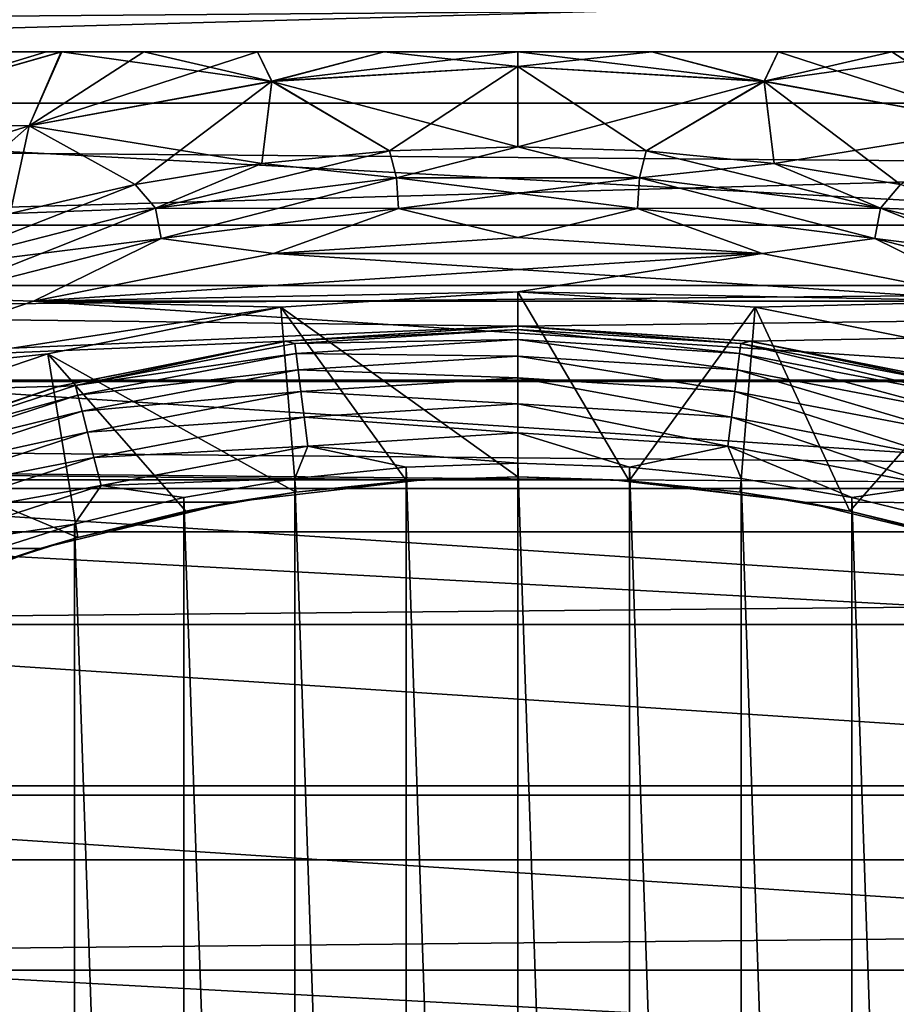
# Model space of a CAD drawing. Header units: millimetres. Extents: x -147 to 182, y -41 to 41.
# Tile 237 of 256: x 73 to 79, y 8 to 15. Entities that reach past the tile are written whole.
import ezdxf

# ---------------------------------------------------------------- set-up
doc = ezdxf.new("R2010")
doc.units = ezdxf.units.MM
doc.header["$LTSCALE"] = 51.403556
for name, color, linetype in [('145', 7, 'CONTINUOUS'), ('2', 7, 'CONTINUOUS'), ('3', 7, 'CONTINUOUS'), ('325', 7, 'CONTINUOUS'), ('326', 7, 'CONTINUOUS'), ('327', 7, 'CONTINUOUS'), ('328', 7, 'CONTINUOUS'), ('350', 7, 'CONTINUOUS'), ('355', 7, 'CONTINUOUS'), ('356', 7, 'CONTINUOUS'), ('52', 7, 'CONTINUOUS'), ('53', 7, 'CONTINUOUS'), ('59', 7, 'CONTINUOUS'), ('60', 7, 'CONTINUOUS'), ('61', 7, 'CONTINUOUS'), ('62', 7, 'CONTINUOUS'), ('65', 7, 'CONTINUOUS'), ('69', 7, 'CONTINUOUS'), ('71', 7, 'CONTINUOUS')]:
    doc.layers.add(name, color=color, linetype=linetype)

msp = doc.modelspace()

# ---------------------------------------------------------------- linework, layer by layer
at = {"layer": '145', "color": 7, "linetype": 'CONTINUOUS'}
for points in [[(74.4105, 11.7151, -19.7928), (75.8045, 11.8797, -19.6945), (74.8795, 11.7892, -26.5), (74.4105, 11.7151, -19.7928)], [(75.8045, 11.8797, -19.6945), (75.6879, 11.8723, -26.5), (74.8795, 11.7892, -26.5), (75.8045, 11.8797, -19.6945)], [(75.8045, 11.8797, -19.6945), (76.5, 11.9, -26.5), (75.6879, 11.8723, -26.5), (75.8045, 11.8797, -19.6945)], [(75.8045, 11.8797, -19.6945), (77.1955, 11.8797, -19.6945), (76.5, 11.9, -26.5), (75.8045, 11.8797, -19.6945)], [(77.1955, 11.8797, -19.6945), (77.3121, 11.8723, -26.5), (76.5, 11.9, -26.5), (77.1955, 11.8797, -19.6945)], [(77.1955, 11.8797, -19.6945), (78.5895, 11.7151, -19.7928), (77.3121, 11.8723, -26.5), (77.1955, 11.8797, -19.6945)], [(78.5895, 11.7151, -19.7928), (78.1205, 11.7892, -26.5), (77.3121, 11.8723, -26.5), (78.5895, 11.7151, -19.7928)], [(74.4105, 11.7151, -19.7928), (74.8795, 11.7892, -26.5), (74.0789, 11.6511, -26.5), (74.4105, 11.7151, -19.7928)], [(78.5895, 11.7151, -19.7928), (78.9211, 11.6511, -26.5), (78.1205, 11.7892, -26.5), (78.5895, 11.7151, -19.7928)], [(73.0149, 11.3782, -19.9884), (74.4105, 11.7151, -19.7928), (73.2894, 11.4587, -26.5), (73.0149, 11.3782, -19.9884)], [(74.4105, 11.7151, -19.7928), (74.0789, 11.6511, -26.5), (73.2894, 11.4587, -26.5), (74.4105, 11.7151, -19.7928)], [(78.5895, 11.7151, -19.7928), (79.9851, 11.3782, -19.9884), (78.9211, 11.6511, -26.5), (78.5895, 11.7151, -19.7928)], [(79.9851, 11.3782, -19.9884), (79.7106, 11.4587, -26.5), (78.9211, 11.6511, -26.5), (79.9851, 11.3782, -19.9884)], [(73.0149, 11.3782, -19.9884), (73.2894, 11.4587, -26.5), (72.515, 11.2129, -26.5), (73.0149, 11.3782, -19.9884)], [(71.6264, 10.8563, -20.2766), (73.0149, 11.3782, -19.9884), (71.759, 10.9148, -26.5), (71.6264, 10.8563, -20.2766)], [(73.0149, 11.3782, -19.9884), (72.515, 11.2129, -26.5), (71.759, 10.9148, -26.5), (73.0149, 11.3782, -19.9884)]]:
    msp.add_3dface(points, dxfattribs=at)
at = {"layer": '2', "color": 7, "linetype": 'CONTINUOUS'}
for points in [[(-112.7, 15.7836, 16.7296), (-112.7, 13.7346, 18.4488), (136.7, 15.7836, 16.7296), (-112.7, 15.7836, 16.7296)], [(136.7, 15.7836, 16.7296), (-112.7, 13.7346, 18.4488), (136.7, 13.7346, 18.4488), (136.7, 15.7836, 16.7296)], [(-112.7, 13.7346, 18.4488), (-112.7, 11.5, 19.9186), (136.7, 13.7346, 18.4488), (-112.7, 13.7346, 18.4488)], [(136.7, 13.7346, 18.4488), (-112.7, 11.5, 19.9186), (136.7, 11.5, 19.9186), (136.7, 13.7346, 18.4488)], [(-112.7, 11.5, 19.9186), (-112.7, 9.1098, 21.119), (136.7, 11.5, 19.9186), (-112.7, 11.5, 19.9186)], [(136.7, 11.5, 19.9186), (-112.7, 9.1098, 21.119), (136.7, 9.1098, 21.119), (136.7, 11.5, 19.9186)], [(-112.7, 9.1098, 21.119), (-112.7, 6.5965, 22.0338), (136.7, 9.1098, 21.119), (-112.7, 9.1098, 21.119)], [(136.7, 9.1098, 21.119), (-112.7, 6.5965, 22.0338), (136.7, 6.5965, 22.0338), (136.7, 9.1098, 21.119)]]:
    msp.add_3dface(points, dxfattribs=at)
at = {"layer": '3', "color": 7, "linetype": 'CONTINUOUS'}
for points in [[(-112.7, 13.7346, -18.4488), (-112.7, 15.7836, -16.7296), (136.7, 13.7346, -18.4488), (-112.7, 13.7346, -18.4488)], [(136.7, 13.7346, -18.4488), (-112.7, 15.7836, -16.7296), (136.7, 15.7836, -16.7296), (136.7, 13.7346, -18.4488)], [(136.7, 11.5, -19.9186), (-112.7, 13.7346, -18.4488), (136.7, 13.7346, -18.4488), (136.7, 11.5, -19.9186)], [(-112.7, 13.7346, -18.4488), (136.7, 11.5, -19.9186), (77.1955, 11.8797, -19.6945), (-112.7, 13.7346, -18.4488)], [(75.8045, 11.8797, -19.6945), (-112.7, 13.7346, -18.4488), (77.1955, 11.8797, -19.6945), (75.8045, 11.8797, -19.6945)], [(-112.7, 13.7346, -18.4488), (75.8045, 11.8797, -19.6945), (-75.8039, 11.8796, -19.6945), (-112.7, 13.7346, -18.4488)], [(75.8045, 11.8797, -19.6945), (74.4105, 11.7151, -19.7928), (-75.8039, 11.8796, -19.6945), (75.8045, 11.8797, -19.6945)], [(-75.8039, 11.8796, -19.6945), (74.4105, 11.7151, -19.7928), (-74.4097, 11.715, -19.7929), (-75.8039, 11.8796, -19.6945)], [(77.1955, 11.8797, -19.6945), (136.7, 11.5, -19.9186), (78.5895, 11.7151, -19.7928), (77.1955, 11.8797, -19.6945)], [(74.4105, 11.7151, -19.7928), (73.0149, 11.3782, -19.9884), (-74.4097, 11.715, -19.7929), (74.4105, 11.7151, -19.7928)], [(-74.4097, 11.715, -19.7929), (73.0149, 11.3782, -19.9884), (-73.0135, 11.3778, -19.9886), (-74.4097, 11.715, -19.7929)], [(78.5895, 11.7151, -19.7928), (136.7, 11.5, -19.9186), (79.9851, 11.3782, -19.9884), (78.5895, 11.7151, -19.7928)], [(73.0149, 11.3782, -19.9884), (71.6264, 10.8563, -20.2766), (-73.0135, 11.3778, -19.9886), (73.0149, 11.3782, -19.9884)]]:
    msp.add_3dface(points, dxfattribs=at)
at = {"layer": '325', "color": 7, "linetype": 'CONTINUOUS'}
for points in [[(76.5, -12, -51.1), (76.5, 12, -51.1), (75.6857, 11.9723, -51.1), (76.5, -12, -51.1)], [(77.3143, 11.9723, -51.1), (76.5, 12, -51.1), (77.3143, -11.9723, -51.1), (77.3143, 11.9723, -51.1)], [(77.3143, -11.9723, -51.1), (76.5, 12, -51.1), (76.5, -12, -51.1), (77.3143, -11.9723, -51.1)], [(74.8721, 11.8891, -51.1), (75.6857, -11.9723, -51.1), (75.6857, 11.9723, -51.1), (74.8721, 11.8891, -51.1)], [(75.6857, -11.9723, -51.1), (76.5, -12, -51.1), (75.6857, 11.9723, -51.1), (75.6857, -11.9723, -51.1)], [(78.1279, 11.8891, -51.1), (77.3143, 11.9723, -51.1), (78.1279, -11.8891, -51.1), (78.1279, 11.8891, -51.1)], [(78.1279, -11.8891, -51.1), (77.3143, 11.9723, -51.1), (77.3143, -11.9723, -51.1), (78.1279, -11.8891, -51.1)], [(74.0643, 11.7502, -51.1), (74.8721, -11.8891, -51.1), (74.8721, 11.8891, -51.1), (74.0643, 11.7502, -51.1)], [(74.8721, -11.8891, -51.1), (75.6857, -11.9723, -51.1), (74.8721, 11.8891, -51.1), (74.8721, -11.8891, -51.1)], [(78.9357, 11.7502, -51.1), (78.1279, 11.8891, -51.1), (78.9357, -11.7502, -51.1), (78.9357, 11.7502, -51.1)], [(78.9357, -11.7502, -51.1), (78.1279, 11.8891, -51.1), (78.1279, -11.8891, -51.1), (78.9357, -11.7502, -51.1)], [(73.2673, 11.5564, -51.1), (74.0643, -11.7502, -51.1), (74.0643, 11.7502, -51.1), (73.2673, 11.5564, -51.1)], [(74.0643, -11.7502, -51.1), (74.8721, -11.8891, -51.1), (74.0643, 11.7502, -51.1), (74.0643, -11.7502, -51.1)], [(79.7328, 11.5564, -51.1), (78.9357, 11.7502, -51.1), (79.7327, -11.5564, -51.1), (79.7328, 11.5564, -51.1)], [(79.7327, -11.5564, -51.1), (78.9357, 11.7502, -51.1), (78.9357, -11.7502, -51.1), (79.7327, -11.5564, -51.1)], [(72.4856, 11.3086, -51.1), (73.2672, -11.5564, -51.1), (73.2673, 11.5564, -51.1), (72.4856, 11.3086, -51.1)], [(73.2672, -11.5564, -51.1), (74.0643, -11.7502, -51.1), (73.2673, 11.5564, -51.1), (73.2672, -11.5564, -51.1)], [(72.4856, -11.3086, -51.1), (73.2672, -11.5564, -51.1), (72.4856, 11.3086, -51.1), (72.4856, -11.3086, -51.1)]]:
    msp.add_3dface(points, dxfattribs=at)
at = {"layer": '326', "color": 7, "linetype": 'CONTINUOUS'}
for points in [[(50.7943, 15.4666, -81.1), (103.7272, 12.5967, -81.1), (49.2728, 12.5967, -81.1), (50.7943, 15.4666, -81.1)], [(102.2057, 15.4666, -81.1), (103.7272, 12.5967, -81.1), (50.7943, 15.4666, -81.1), (102.2057, 15.4666, -81.1)], [(49.2728, 12.5967, -81.1), (104.9296, 9.5791, -81.1), (48.0704, 9.5791, -81.1), (49.2728, 12.5967, -81.1)], [(103.7272, 12.5967, -81.1), (104.9296, 9.5791, -81.1), (49.2728, 12.5967, -81.1), (103.7272, 12.5967, -81.1)], [(48.0704, 9.5791, -81.1), (105.7986, 6.449, -81.1), (47.2014, 6.449, -81.1), (48.0704, 9.5791, -81.1)], [(104.9296, 9.5791, -81.1), (105.7986, 6.449, -81.1), (48.0704, 9.5791, -81.1), (104.9296, 9.5791, -81.1)]]:
    msp.add_3dface(points, dxfattribs=at)
at = {"layer": '327', "color": 7, "linetype": 'CONTINUOUS'}
for points in [[(76.5, 13, -52.1), (74.8032, 12.8888, -52.1), (76.5, 12.9749, -51.8775), (76.5, 13, -52.1)], [(76.5, 12.9749, -51.8775), (74.8032, 12.8888, -52.1), (74.8738, 12.8726, -51.8775), (76.5, 12.9749, -51.8775)], [(76.5, 12.9749, -51.8775), (74.8738, 12.8726, -51.8775), (76.5, 12.9009, -51.6659), (76.5, 12.9749, -51.8775)], [(74.8032, 12.8888, -52.1), (73.1353, 12.557, -52.1), (73.2733, 12.5673, -51.8775), (74.8032, 12.8888, -52.1)], [(74.8738, 12.8726, -51.8775), (74.8032, 12.8888, -52.1), (73.2733, 12.5673, -51.8775), (74.8738, 12.8726, -51.8775)], [(74.8738, 12.8726, -51.8775), (73.2733, 12.5673, -51.8775), (74.8831, 12.7991, -51.6659), (74.8738, 12.8726, -51.8775)], [(76.5, 12.9009, -51.6659), (74.8738, 12.8726, -51.8775), (74.8831, 12.7991, -51.6659), (76.5, 12.9009, -51.6659)], [(76.5, 12.9009, -51.6659), (74.8831, 12.7991, -51.6659), (76.5, 12.7816, -51.4762), (76.5, 12.9009, -51.6659)], [(74.8831, 12.7991, -51.6659), (73.2733, 12.5673, -51.8775), (73.2917, 12.4956, -51.6659), (74.8831, 12.7991, -51.6659)], [(74.8831, 12.7991, -51.6659), (73.2917, 12.4956, -51.6659), (74.898, 12.6808, -51.4762), (74.8831, 12.7991, -51.6659)], [(76.5, 12.7816, -51.4762), (74.8831, 12.7991, -51.6659), (74.898, 12.6808, -51.4762), (76.5, 12.7816, -51.4762)], [(76.5, 12.7816, -51.4762), (74.898, 12.6808, -51.4762), (76.5, 12.623, -51.3177), (76.5, 12.7816, -51.4762)], [(74.898, 12.6808, -51.4762), (73.2917, 12.4956, -51.6659), (73.3214, 12.38, -51.4762), (74.898, 12.6808, -51.4762)], [(74.898, 12.6808, -51.4762), (73.3214, 12.38, -51.4762), (74.9179, 12.5234, -51.3177), (74.898, 12.6808, -51.4762)], [(76.5, 12.623, -51.3177), (74.898, 12.6808, -51.4762), (74.9179, 12.5234, -51.3177), (76.5, 12.623, -51.3177)], [(73.2733, 12.5673, -51.8775), (73.1353, 12.557, -52.1), (71.7236, 12.0638, -51.8775), (73.2733, 12.5673, -51.8775)], [(73.2733, 12.5673, -51.8775), (71.7236, 12.0638, -51.8775), (73.2917, 12.4956, -51.6659), (73.2733, 12.5673, -51.8775)], [(76.5, 12.623, -51.3177), (74.9179, 12.5234, -51.3177), (76.5, 12.4331, -51.1986), (76.5, 12.623, -51.3177)], [(73.1353, 12.557, -52.1), (71.5251, 12.0104, -52.1), (71.7236, 12.0638, -51.8775), (73.1353, 12.557, -52.1)], [(73.2917, 12.4956, -51.6659), (71.7236, 12.0638, -51.8775), (71.7509, 11.9949, -51.6659), (73.2917, 12.4956, -51.6659)], [(73.2917, 12.4956, -51.6659), (71.7509, 11.9949, -51.6659), (73.3214, 12.38, -51.4762), (73.2917, 12.4956, -51.6659)], [(74.9179, 12.5234, -51.3177), (73.3214, 12.38, -51.4762), (73.3608, 12.2264, -51.3177), (74.9179, 12.5234, -51.3177)], [(74.9179, 12.5234, -51.3177), (73.3608, 12.2264, -51.3177), (74.9417, 12.335, -51.1986), (74.9179, 12.5234, -51.3177)], [(76.5, 12.4331, -51.1986), (74.9179, 12.5234, -51.3177), (74.9417, 12.335, -51.1986), (76.5, 12.4331, -51.1986)], [(76.5, 12.4331, -51.1986), (74.9417, 12.335, -51.1986), (76.5, 12.2214, -51.1248), (76.5, 12.4331, -51.1986)], [(73.3214, 12.38, -51.4762), (71.7509, 11.9949, -51.6659), (71.7948, 11.884, -51.4762), (73.3214, 12.38, -51.4762)], [(73.3214, 12.38, -51.4762), (71.7948, 11.884, -51.4762), (73.3608, 12.2264, -51.3177), (73.3214, 12.38, -51.4762)], [(74.9417, 12.335, -51.1986), (73.3608, 12.2264, -51.3177), (73.408, 12.0425, -51.1986), (74.9417, 12.335, -51.1986)], [(74.9417, 12.335, -51.1986), (73.408, 12.0425, -51.1986), (74.9682, 12.1251, -51.1248), (74.9417, 12.335, -51.1986)], [(76.5, 12.2214, -51.1248), (74.9417, 12.335, -51.1986), (74.9682, 12.1251, -51.1248), (76.5, 12.2214, -51.1248)], [(73.3608, 12.2264, -51.3177), (71.7948, 11.884, -51.4762), (71.8532, 11.7365, -51.3177), (73.3608, 12.2264, -51.3177)], [(73.3608, 12.2264, -51.3177), (71.8532, 11.7365, -51.3177), (73.408, 12.0425, -51.1986), (73.3608, 12.2264, -51.3177)], [(76.5, 12, -51.1), (76.5, 12.2214, -51.1248), (74.9682, 12.1251, -51.1248), (76.5, 12, -51.1)], [(74.9682, 12.1251, -51.1248), (73.408, 12.0425, -51.1986), (73.4607, 11.8375, -51.1248), (74.9682, 12.1251, -51.1248)], [(74.8721, 11.8891, -51.1), (74.9682, 12.1251, -51.1248), (73.4607, 11.8375, -51.1248), (74.8721, 11.8891, -51.1)], [(74.8721, 11.8891, -51.1), (75.6857, 11.9723, -51.1), (74.9682, 12.1251, -51.1248), (74.8721, 11.8891, -51.1)], [(75.6857, 11.9723, -51.1), (76.5, 12, -51.1), (74.9682, 12.1251, -51.1248), (75.6857, 11.9723, -51.1)], [(73.408, 12.0425, -51.1986), (71.8532, 11.7365, -51.3177), (71.9231, 11.56, -51.1986), (73.408, 12.0425, -51.1986)], [(73.408, 12.0425, -51.1986), (71.9231, 11.56, -51.1986), (73.4607, 11.8375, -51.1248), (73.408, 12.0425, -51.1986)], [(74.0643, 11.7502, -51.1), (74.8721, 11.8891, -51.1), (73.4607, 11.8375, -51.1248), (74.0643, 11.7502, -51.1)], [(73.4607, 11.8375, -51.1248), (71.9231, 11.56, -51.1986), (72.001, 11.3632, -51.1248), (73.4607, 11.8375, -51.1248)], [(73.2673, 11.5564, -51.1), (73.4607, 11.8375, -51.1248), (72.001, 11.3632, -51.1248), (73.2673, 11.5564, -51.1)], [(73.2673, 11.5564, -51.1), (74.0643, 11.7502, -51.1), (73.4607, 11.8375, -51.1248), (73.2673, 11.5564, -51.1)], [(72.4856, 11.3086, -51.1), (73.2673, 11.5564, -51.1), (72.001, 11.3632, -51.1248), (72.4856, 11.3086, -51.1)]]:
    msp.add_3dface(points, dxfattribs=at)
at = {"layer": '328', "color": 7, "linetype": 'CONTINUOUS'}
for points in [[(76.5, 13, -52.1), (76.5, 12.9749, -51.8775), (78.1262, 12.8726, -51.8775), (76.5, 13, -52.1)], [(78.1968, 12.8888, -52.1), (76.5, 13, -52.1), (78.1262, 12.8726, -51.8775), (78.1968, 12.8888, -52.1)], [(76.5, 12.9749, -51.8775), (76.5, 12.9009, -51.6659), (78.1169, 12.7991, -51.6659), (76.5, 12.9749, -51.8775)], [(78.1262, 12.8726, -51.8775), (76.5, 12.9749, -51.8775), (78.1169, 12.7991, -51.6659), (78.1262, 12.8726, -51.8775)], [(76.5, 12.9009, -51.6659), (76.5, 12.7816, -51.4762), (78.102, 12.6808, -51.4762), (76.5, 12.9009, -51.6659)], [(78.1169, 12.7991, -51.6659), (76.5, 12.9009, -51.6659), (78.102, 12.6808, -51.4762), (78.1169, 12.7991, -51.6659)], [(79.7083, 12.4956, -51.6659), (78.1262, 12.8726, -51.8775), (78.1169, 12.7991, -51.6659), (79.7083, 12.4956, -51.6659)], [(79.7267, 12.5673, -51.8775), (78.1968, 12.8888, -52.1), (78.1262, 12.8726, -51.8775), (79.7267, 12.5673, -51.8775)], [(79.7267, 12.5673, -51.8775), (78.1262, 12.8726, -51.8775), (79.7083, 12.4956, -51.6659), (79.7267, 12.5673, -51.8775)], [(79.8647, 12.557, -52.1), (78.1968, 12.8888, -52.1), (79.7267, 12.5673, -51.8775), (79.8647, 12.557, -52.1)], [(76.5, 12.7816, -51.4762), (76.5, 12.623, -51.3177), (78.0821, 12.5234, -51.3177), (76.5, 12.7816, -51.4762)], [(78.102, 12.6808, -51.4762), (76.5, 12.7816, -51.4762), (78.0821, 12.5234, -51.3177), (78.102, 12.6808, -51.4762)], [(79.6786, 12.38, -51.4762), (78.1169, 12.7991, -51.6659), (78.102, 12.6808, -51.4762), (79.6786, 12.38, -51.4762)], [(79.7083, 12.4956, -51.6659), (78.1169, 12.7991, -51.6659), (79.6786, 12.38, -51.4762), (79.7083, 12.4956, -51.6659)], [(79.6392, 12.2264, -51.3177), (78.102, 12.6808, -51.4762), (78.0821, 12.5234, -51.3177), (79.6392, 12.2264, -51.3177)], [(79.6786, 12.38, -51.4762), (78.102, 12.6808, -51.4762), (79.6392, 12.2264, -51.3177), (79.6786, 12.38, -51.4762)], [(76.5, 12.623, -51.3177), (76.5, 12.4331, -51.1986), (78.0583, 12.335, -51.1986), (76.5, 12.623, -51.3177)], [(78.0821, 12.5234, -51.3177), (76.5, 12.623, -51.3177), (78.0583, 12.335, -51.1986), (78.0821, 12.5234, -51.3177)], [(79.592, 12.0425, -51.1986), (78.0821, 12.5234, -51.3177), (78.0583, 12.335, -51.1986), (79.592, 12.0425, -51.1986)], [(79.6392, 12.2264, -51.3177), (78.0821, 12.5234, -51.3177), (79.592, 12.0425, -51.1986), (79.6392, 12.2264, -51.3177)], [(76.5, 12.4331, -51.1986), (76.5, 12.2214, -51.1248), (78.0318, 12.1251, -51.1248), (76.5, 12.4331, -51.1986)], [(78.0583, 12.335, -51.1986), (76.5, 12.4331, -51.1986), (78.0318, 12.1251, -51.1248), (78.0583, 12.335, -51.1986)], [(79.5393, 11.8375, -51.1248), (78.0583, 12.335, -51.1986), (78.0318, 12.1251, -51.1248), (79.5393, 11.8375, -51.1248)], [(79.592, 12.0425, -51.1986), (78.0583, 12.335, -51.1986), (79.5393, 11.8375, -51.1248), (79.592, 12.0425, -51.1986)], [(76.5, 12, -51.1), (77.3143, 11.9723, -51.1), (76.5, 12.2214, -51.1248), (76.5, 12, -51.1)], [(76.5, 12.2214, -51.1248), (77.3143, 11.9723, -51.1), (78.0318, 12.1251, -51.1248), (76.5, 12.2214, -51.1248)], [(77.3143, 11.9723, -51.1), (78.1279, 11.8891, -51.1), (78.0318, 12.1251, -51.1248), (77.3143, 11.9723, -51.1)], [(78.1279, 11.8891, -51.1), (78.9357, 11.7502, -51.1), (78.0318, 12.1251, -51.1248), (78.1279, 11.8891, -51.1)], [(78.9357, 11.7502, -51.1), (79.5393, 11.8375, -51.1248), (78.0318, 12.1251, -51.1248), (78.9357, 11.7502, -51.1)], [(78.9357, 11.7502, -51.1), (79.7328, 11.5564, -51.1), (79.5393, 11.8375, -51.1248), (78.9357, 11.7502, -51.1)]]:
    msp.add_3dface(points, dxfattribs=at)
at = {"layer": '350', "color": 7, "linetype": 'CONTINUOUS'}
for points in [[(54.0675, 15.9071, -70.1), (53.2106, 14.6238, -70.1), (98.9325, 15.907, -70.1), (54.0675, 15.9071, -70.1)], [(98.9325, 15.907, -70.1), (53.2106, 14.6238, -70.1), (99.7894, 14.6238, -70.1), (98.9325, 15.907, -70.1)], [(53.2106, 14.6238, -70.1), (52.427, 13.2944, -70.1), (99.7894, 14.6238, -70.1), (53.2106, 14.6238, -70.1)], [(99.7894, 14.6238, -70.1), (52.427, 13.2944, -70.1), (100.573, 13.2944, -70.1), (99.7894, 14.6238, -70.1)], [(52.427, 13.2944, -70.1), (51.7192, 11.9232, -70.1), (76.5, 13, -70.1), (52.427, 13.2944, -70.1)], [(100.573, 13.2944, -70.1), (52.427, 13.2944, -70.1), (76.5, 13, -70.1), (100.573, 13.2944, -70.1)], [(78.1864, 12.8901, -70.1), (100.573, 13.2944, -70.1), (76.5, 13, -70.1), (78.1864, 12.8901, -70.1)], [(79.8443, 12.5625, -70.1), (100.573, 13.2944, -70.1), (78.1864, 12.8901, -70.1), (79.8443, 12.5625, -70.1)], [(76.5, 13, -70.1), (51.7192, 11.9232, -70.1), (74.8136, 12.8901, -70.1), (76.5, 13, -70.1)], [(74.8136, 12.8901, -70.1), (51.7192, 11.9232, -70.1), (73.1557, 12.5625, -70.1), (74.8136, 12.8901, -70.1)], [(73.1557, 12.5625, -70.1), (51.7192, 11.9232, -70.1), (71.5543, 12.0225, -70.1), (73.1557, 12.5625, -70.1)]]:
    msp.add_3dface(points, dxfattribs=at)
at = {"layer": '355', "color": 7, "linetype": 'CONTINUOUS'}
for points in [[(76.5, 13, -52.1), (78.1968, 12.8888, -52.1), (76.5, 13, -70.1), (76.5, 13, -52.1)], [(78.1968, 12.8888, -52.1), (78.1864, 12.8901, -70.1), (76.5, 13, -70.1), (78.1968, 12.8888, -52.1)], [(78.1968, 12.8888, -52.1), (79.8443, 12.5625, -70.1), (78.1864, 12.8901, -70.1), (78.1968, 12.8888, -52.1)], [(78.1968, 12.8888, -52.1), (79.8647, 12.557, -52.1), (79.8443, 12.5625, -70.1), (78.1968, 12.8888, -52.1)]]:
    msp.add_3dface(points, dxfattribs=at)
at = {"layer": '356', "color": 7, "linetype": 'CONTINUOUS'}
for points in [[(74.8032, 12.8888, -52.1), (76.5, 13, -52.1), (74.8136, 12.8901, -70.1), (74.8032, 12.8888, -52.1)], [(76.5, 13, -52.1), (76.5, 13, -70.1), (74.8136, 12.8901, -70.1), (76.5, 13, -52.1)], [(73.1353, 12.557, -52.1), (74.8032, 12.8888, -52.1), (73.1557, 12.5625, -70.1), (73.1353, 12.557, -52.1)], [(74.8032, 12.8888, -52.1), (74.8136, 12.8901, -70.1), (73.1557, 12.5625, -70.1), (74.8032, 12.8888, -52.1)], [(73.1353, 12.557, -52.1), (73.1557, 12.5625, -70.1), (71.5543, 12.0225, -70.1), (73.1353, 12.557, -52.1)], [(71.5251, 12.0104, -52.1), (73.1353, 12.557, -52.1), (71.5543, 12.0225, -70.1), (71.5251, 12.0104, -52.1)]]:
    msp.add_3dface(points, dxfattribs=at)
at = {"layer": '52', "color": 7, "linetype": 'CONTINUOUS'}
for points in [[(76.5, 13.6457, -50.5), (78.2815, 13.529, -50.5), (74.7185, 13.529, -50.5), (76.5, 13.6457, -50.5)], [(74.7185, 13.529, -50.5), (80.0326, 13.1806, -50.5), (72.9674, 13.1806, -50.5), (74.7185, 13.529, -50.5)], [(78.2815, 13.529, -50.5), (80.0326, 13.1806, -50.5), (74.7185, 13.529, -50.5), (78.2815, 13.529, -50.5)], [(72.9674, 13.1806, -50.5), (81.7231, 12.6066, -50.5), (71.2769, 12.6066, -50.5), (72.9674, 13.1806, -50.5)], [(80.0326, 13.1806, -50.5), (81.7231, 12.6066, -50.5), (72.9674, 13.1806, -50.5), (80.0326, 13.1806, -50.5)], [(71.2769, 12.6066, -50.5), (83.3242, 11.8168, -50.5), (69.6758, 11.8168, -50.5), (71.2769, 12.6066, -50.5)], [(81.7231, 12.6066, -50.5), (83.3242, 11.8168, -50.5), (71.2769, 12.6066, -50.5), (81.7231, 12.6066, -50.5)], [(69.6758, 11.8168, -50.5), (84.8086, 10.8247, -50.5), (68.1914, 10.8247, -50.5), (69.6758, 11.8168, -50.5)], [(83.3242, 11.8168, -50.5), (84.8086, 10.8247, -50.5), (69.6758, 11.8168, -50.5), (83.3242, 11.8168, -50.5)], [(68.1914, 10.8247, -50.5), (86.1506, 9.6474, -50.5), (66.8494, 9.6474, -50.5), (68.1914, 10.8247, -50.5)], [(84.8086, 10.8247, -50.5), (86.1506, 9.6474, -50.5), (68.1914, 10.8247, -50.5), (84.8086, 10.8247, -50.5)], [(66.8494, 9.6474, -50.5), (87.3276, 8.3048, -50.5), (65.6724, 8.3048, -50.5), (66.8494, 9.6474, -50.5)], [(86.1506, 9.6474, -50.5), (87.3276, 8.3048, -50.5), (66.8494, 9.6474, -50.5), (86.1506, 9.6474, -50.5)], [(65.6724, 8.3048, -50.5), (88.3191, 6.8202, -50.5), (64.6809, 6.8202, -50.5), (65.6724, 8.3048, -50.5)], [(87.3276, 8.3048, -50.5), (88.3191, 6.8202, -50.5), (65.6724, 8.3048, -50.5), (87.3276, 8.3048, -50.5)]]:
    msp.add_3dface(points, dxfattribs=at)
at = {"layer": '53', "color": 7, "linetype": 'CONTINUOUS'}
for points in [[(76.5, 13.6457, -32.5), (74.7185, 13.529, -32.5), (78.2815, 13.529, -32.5), (76.5, 13.6457, -32.5)], [(74.7185, 13.529, -32.5), (72.9674, 13.1806, -32.5), (78.2815, 13.529, -32.5), (74.7185, 13.529, -32.5)], [(78.2815, 13.529, -32.5), (72.9674, 13.1806, -32.5), (76.5, 13.25, -32.5), (78.2815, 13.529, -32.5)], [(80.0326, 13.1806, -32.5), (78.2815, 13.529, -32.5), (76.5, 13.25, -32.5), (80.0326, 13.1806, -32.5)], [(76.5, 13.25, -32.5), (72.9674, 13.1806, -32.5), (74.7706, 13.1366, -32.5), (76.5, 13.25, -32.5)], [(78.2294, 13.1366, -32.5), (80.0326, 13.1806, -32.5), (76.5, 13.25, -32.5), (78.2294, 13.1366, -32.5)], [(72.9674, 13.1806, -32.5), (71.2769, 12.6066, -32.5), (74.7706, 13.1366, -32.5), (72.9674, 13.1806, -32.5)], [(74.7706, 13.1366, -32.5), (71.2769, 12.6066, -32.5), (73.0706, 12.7985, -32.5), (74.7706, 13.1366, -32.5)], [(79.9294, 12.7985, -32.5), (80.0326, 13.1806, -32.5), (78.2294, 13.1366, -32.5), (79.9294, 12.7985, -32.5)], [(73.0706, 12.7985, -32.5), (71.2769, 12.6066, -32.5), (71.4295, 12.2414, -32.5), (73.0706, 12.7985, -32.5)]]:
    msp.add_3dface(points, dxfattribs=at)
at = {"layer": '59', "color": 7, "linetype": 'CONTINUOUS'}
for points in [[(73.168, 15, -48.9375), (72.9359, 14.46, -49.6379), (71.3719, 14.4861, -48.9351), (73.168, 15, -48.9375)], [(73.168, 15, -48.9375), (71.3719, 14.4861, -48.9351), (73.0588, 15, -48.8939), (73.168, 15, -48.9375)], [(73.0588, 15, -48.8939), (71.3719, 14.4861, -48.9351), (72.4666, 15, -48.6103), (73.0588, 15, -48.8939)], [(74.7049, 14.7841, -49.6379), (72.9359, 14.46, -49.6379), (74.6015, 15, -49.3334), (74.7049, 14.7841, -49.6379)], [(74.6015, 15, -49.3334), (72.9359, 14.46, -49.6379), (73.7723, 15, -49.1404), (74.6015, 15, -49.3334)], [(73.7723, 15, -49.1404), (72.9359, 14.46, -49.6379), (73.168, 15, -48.9375), (73.7723, 15, -49.1404)], [(75.5243, 15, -49.4573), (74.7049, 14.7841, -49.6379), (74.6015, 15, -49.3334), (75.5243, 15, -49.4573)], [(76.5, 14.8927, -49.6379), (74.7049, 14.7841, -49.6379), (76.5, 15, -49.5), (76.5, 14.8927, -49.6379)], [(76.5, 15, -49.5), (74.7049, 14.7841, -49.6379), (75.5243, 15, -49.4573), (76.5, 15, -49.5)], [(78.2951, 14.7841, -49.6379), (76.5, 14.8927, -49.6379), (77.4757, 15, -49.4573), (78.2951, 14.7841, -49.6379)], [(77.4757, 15, -49.4573), (76.5, 14.8927, -49.6379), (76.5, 15, -49.5), (77.4757, 15, -49.4573)], [(78.3985, 15, -49.3334), (78.2951, 14.7841, -49.6379), (77.4757, 15, -49.4573), (78.3985, 15, -49.3334)], [(80.0641, 14.46, -49.6379), (78.2951, 14.7841, -49.6379), (79.832, 15, -48.9375), (80.0641, 14.46, -49.6379)], [(79.832, 15, -48.9375), (78.2951, 14.7841, -49.6379), (79.2277, 15, -49.1404), (79.832, 15, -48.9375)], [(79.2277, 15, -49.1404), (78.2951, 14.7841, -49.6379), (78.3985, 15, -49.3334), (79.2277, 15, -49.1404)], [(74.7049, 14.7841, -49.6379), (76.5, 14.8927, -49.6379), (75.5643, 14.2766, -50.25), (74.7049, 14.7841, -49.6379)], [(75.5643, 14.2766, -50.25), (76.5, 14.8927, -49.6379), (76.5, 14.3072, -50.25), (75.5643, 14.2766, -50.25)], [(76.5, 14.8927, -49.6379), (78.2951, 14.7841, -49.6379), (76.5, 14.3072, -50.25), (76.5, 14.8927, -49.6379)], [(72.9359, 14.46, -49.6379), (74.7049, 14.7841, -49.6379), (73.7088, 14.0323, -50.25), (72.9359, 14.46, -49.6379)], [(73.7088, 14.0323, -50.25), (74.7049, 14.7841, -49.6379), (74.6325, 14.1848, -50.25), (73.7088, 14.0323, -50.25)], [(74.6325, 14.1848, -50.25), (74.7049, 14.7841, -49.6379), (75.5643, 14.2766, -50.25), (74.6325, 14.1848, -50.25)], [(76.5, 14.3072, -50.25), (78.2951, 14.7841, -49.6379), (77.4357, 14.2766, -50.25), (76.5, 14.3072, -50.25)], [(77.4357, 14.2766, -50.25), (78.2951, 14.7841, -49.6379), (78.3675, 14.1848, -50.25), (77.4357, 14.2766, -50.25)], [(78.2951, 14.7841, -49.6379), (80.0641, 14.46, -49.6379), (78.3675, 14.1848, -50.25), (78.2951, 14.7841, -49.6379)], [(72.9359, 14.46, -49.6379), (71.219, 13.9249, -49.6379), (71.3719, 14.4861, -48.9351), (72.9359, 14.46, -49.6379)], [(71.219, 13.9249, -49.6379), (72.9359, 14.46, -49.6379), (71.9011, 13.5479, -50.25), (71.219, 13.9249, -49.6379)], [(71.9011, 13.5479, -50.25), (72.9359, 14.46, -49.6379), (72.797, 13.8197, -50.25), (71.9011, 13.5479, -50.25)], [(72.797, 13.8197, -50.25), (72.9359, 14.46, -49.6379), (73.7088, 14.0323, -50.25), (72.797, 13.8197, -50.25)], [(78.3675, 14.1848, -50.25), (80.0641, 14.46, -49.6379), (79.2912, 14.0323, -50.25), (78.3675, 14.1848, -50.25)]]:
    msp.add_3dface(points, dxfattribs=at)
at = {"layer": '60', "color": 7, "linetype": 'CONTINUOUS'}
for points in [[(75.5643, 14.2766, -50.25), (76.5, 14.3072, -50.25), (75.6141, 14.0815, -50.386), (75.5643, 14.2766, -50.25)], [(75.6141, 14.0815, -50.386), (76.5, 14.3072, -50.25), (77.3859, 14.0815, -50.386), (75.6141, 14.0815, -50.386)], [(76.5, 14.3072, -50.25), (77.4357, 14.2766, -50.25), (77.3859, 14.0815, -50.386), (76.5, 14.3072, -50.25)], [(74.6325, 14.1848, -50.25), (75.5643, 14.2766, -50.25), (73.8562, 13.8594, -50.386), (74.6325, 14.1848, -50.25)], [(73.8562, 13.8594, -50.386), (75.5643, 14.2766, -50.25), (75.6141, 14.0815, -50.386), (73.8562, 13.8594, -50.386)], [(77.4357, 14.2766, -50.25), (78.3675, 14.1848, -50.25), (77.3859, 14.0815, -50.386), (77.4357, 14.2766, -50.25)], [(73.7088, 14.0323, -50.25), (74.6325, 14.1848, -50.25), (73.8562, 13.8594, -50.386), (73.7088, 14.0323, -50.25)], [(77.3859, 14.0815, -50.386), (78.3675, 14.1848, -50.25), (79.1438, 13.8594, -50.386), (77.3859, 14.0815, -50.386)], [(78.3675, 14.1848, -50.25), (79.2912, 14.0323, -50.25), (79.1438, 13.8594, -50.386), (78.3675, 14.1848, -50.25)], [(73.8562, 13.8594, -50.386), (75.6141, 14.0815, -50.386), (73.8983, 13.6384, -50.4711), (73.8562, 13.8594, -50.386)], [(73.8983, 13.6384, -50.4711), (75.6141, 14.0815, -50.386), (75.6282, 13.8569, -50.4711), (73.8983, 13.6384, -50.4711)], [(75.6141, 14.0815, -50.386), (77.3859, 14.0815, -50.386), (75.6282, 13.8569, -50.4711), (75.6141, 14.0815, -50.386)], [(75.6282, 13.8569, -50.4711), (77.3859, 14.0815, -50.386), (77.3718, 13.8569, -50.4711), (75.6282, 13.8569, -50.4711)], [(77.3859, 14.0815, -50.386), (79.1438, 13.8594, -50.386), (77.3718, 13.8569, -50.4711), (77.3859, 14.0815, -50.386)], [(72.797, 13.8197, -50.25), (73.7088, 14.0323, -50.25), (72.14, 13.4188, -50.386), (72.797, 13.8197, -50.25)], [(72.14, 13.4188, -50.386), (73.7088, 14.0323, -50.25), (73.8562, 13.8594, -50.386), (72.14, 13.4188, -50.386)], [(79.2912, 14.0323, -50.25), (80.203, 13.8197, -50.25), (79.1438, 13.8594, -50.386), (79.2912, 14.0323, -50.25)], [(72.14, 13.4188, -50.386), (73.8562, 13.8594, -50.386), (72.2095, 13.2048, -50.4711), (72.14, 13.4188, -50.386)], [(72.2095, 13.2048, -50.4711), (73.8562, 13.8594, -50.386), (73.8983, 13.6384, -50.4711), (72.2095, 13.2048, -50.4711)], [(74.7185, 13.529, -50.5), (73.8983, 13.6384, -50.4711), (75.6282, 13.8569, -50.4711), (74.7185, 13.529, -50.5)], [(76.5, 13.6457, -50.5), (74.7185, 13.529, -50.5), (75.6282, 13.8569, -50.4711), (76.5, 13.6457, -50.5)], [(76.5, 13.6457, -50.5), (75.6282, 13.8569, -50.4711), (77.3718, 13.8569, -50.4711), (76.5, 13.6457, -50.5)], [(78.2815, 13.529, -50.5), (76.5, 13.6457, -50.5), (77.3718, 13.8569, -50.4711), (78.2815, 13.529, -50.5)], [(77.3718, 13.8569, -50.4711), (79.1438, 13.8594, -50.386), (79.1017, 13.6384, -50.4711), (77.3718, 13.8569, -50.4711)], [(78.2815, 13.529, -50.5), (77.3718, 13.8569, -50.4711), (79.1017, 13.6384, -50.4711), (78.2815, 13.529, -50.5)], [(79.1438, 13.8594, -50.386), (80.86, 13.4188, -50.386), (79.1017, 13.6384, -50.4711), (79.1438, 13.8594, -50.386)], [(79.1438, 13.8594, -50.386), (80.203, 13.8197, -50.25), (80.86, 13.4188, -50.386), (79.1438, 13.8594, -50.386)], [(72.9674, 13.1806, -50.5), (72.2095, 13.2048, -50.4711), (73.8983, 13.6384, -50.4711), (72.9674, 13.1806, -50.5)], [(74.7185, 13.529, -50.5), (72.9674, 13.1806, -50.5), (73.8983, 13.6384, -50.4711), (74.7185, 13.529, -50.5)], [(80.0326, 13.1806, -50.5), (78.2815, 13.529, -50.5), (79.1017, 13.6384, -50.4711), (80.0326, 13.1806, -50.5)], [(80.0326, 13.1806, -50.5), (79.1017, 13.6384, -50.4711), (80.7905, 13.2048, -50.4711), (80.0326, 13.1806, -50.5)], [(79.1017, 13.6384, -50.4711), (80.86, 13.4188, -50.386), (80.7905, 13.2048, -50.4711), (79.1017, 13.6384, -50.4711)], [(72.9674, 13.1806, -50.5), (71.2769, 12.6066, -50.5), (72.2095, 13.2048, -50.4711), (72.9674, 13.1806, -50.5)]]:
    msp.add_3dface(points, dxfattribs=at)
at = {"layer": '61', "color": 7, "linetype": 'CONTINUOUS'}
for points in [[(75.5643, 14.2766, -32.75), (75.6141, 14.0813, -32.6138), (76.5, 14.3072, -32.75), (75.5643, 14.2766, -32.75)], [(75.6141, 14.0813, -32.6138), (77.3859, 14.0813, -32.6138), (76.5, 14.3072, -32.75), (75.6141, 14.0813, -32.6138)], [(76.5, 14.3072, -32.75), (77.3859, 14.0813, -32.6138), (77.4357, 14.2766, -32.75), (76.5, 14.3072, -32.75)], [(74.6325, 14.1848, -32.75), (75.6141, 14.0813, -32.6138), (75.5643, 14.2766, -32.75), (74.6325, 14.1848, -32.75)], [(77.3859, 14.0813, -32.6138), (79.1438, 13.8592, -32.6138), (77.4357, 14.2766, -32.75), (77.3859, 14.0813, -32.6138)], [(77.4357, 14.2766, -32.75), (79.1438, 13.8592, -32.6138), (78.3675, 14.1848, -32.75), (77.4357, 14.2766, -32.75)], [(73.7088, 14.0323, -32.75), (73.8562, 13.8592, -32.6138), (74.6325, 14.1848, -32.75), (73.7088, 14.0323, -32.75)], [(73.8562, 13.8592, -32.6138), (75.6141, 14.0813, -32.6138), (74.6325, 14.1848, -32.75), (73.8562, 13.8592, -32.6138)], [(78.3675, 14.1848, -32.75), (79.1438, 13.8592, -32.6138), (79.2912, 14.0323, -32.75), (78.3675, 14.1848, -32.75)], [(73.8562, 13.8592, -32.6138), (75.6282, 13.8567, -32.5288), (75.6141, 14.0813, -32.6138), (73.8562, 13.8592, -32.6138)], [(75.6282, 13.8567, -32.5288), (77.3718, 13.8567, -32.5288), (75.6141, 14.0813, -32.6138), (75.6282, 13.8567, -32.5288)], [(75.6141, 14.0813, -32.6138), (77.3718, 13.8567, -32.5288), (77.3859, 14.0813, -32.6138), (75.6141, 14.0813, -32.6138)], [(77.3718, 13.8567, -32.5288), (79.1016, 13.6382, -32.5288), (77.3859, 14.0813, -32.6138), (77.3718, 13.8567, -32.5288)], [(77.3859, 14.0813, -32.6138), (79.1016, 13.6382, -32.5288), (79.1438, 13.8592, -32.6138), (77.3859, 14.0813, -32.6138)], [(72.797, 13.8197, -32.75), (73.8562, 13.8592, -32.6138), (73.7088, 14.0323, -32.75), (72.797, 13.8197, -32.75)], [(79.1438, 13.8592, -32.6138), (80.86, 13.4186, -32.6138), (79.2912, 14.0323, -32.75), (79.1438, 13.8592, -32.6138)], [(72.14, 13.4186, -32.6138), (73.8984, 13.6382, -32.5288), (73.8562, 13.8592, -32.6138), (72.14, 13.4186, -32.6138)], [(72.14, 13.4186, -32.6138), (73.8562, 13.8592, -32.6138), (72.797, 13.8197, -32.75), (72.14, 13.4186, -32.6138)], [(73.8984, 13.6382, -32.5288), (75.6282, 13.8567, -32.5288), (73.8562, 13.8592, -32.6138), (73.8984, 13.6382, -32.5288)], [(73.8984, 13.6382, -32.5288), (74.7185, 13.529, -32.5), (75.6282, 13.8567, -32.5288), (73.8984, 13.6382, -32.5288)], [(74.7185, 13.529, -32.5), (76.5, 13.6457, -32.5), (75.6282, 13.8567, -32.5288), (74.7185, 13.529, -32.5)], [(75.6282, 13.8567, -32.5288), (76.5, 13.6457, -32.5), (77.3718, 13.8567, -32.5288), (75.6282, 13.8567, -32.5288)], [(76.5, 13.6457, -32.5), (78.2815, 13.529, -32.5), (77.3718, 13.8567, -32.5288), (76.5, 13.6457, -32.5)], [(77.3718, 13.8567, -32.5288), (78.2815, 13.529, -32.5), (79.1016, 13.6382, -32.5288), (77.3718, 13.8567, -32.5288)], [(79.1016, 13.6382, -32.5288), (80.7904, 13.2046, -32.5288), (79.1438, 13.8592, -32.6138), (79.1016, 13.6382, -32.5288)], [(79.1438, 13.8592, -32.6138), (80.7904, 13.2046, -32.5288), (80.86, 13.4186, -32.6138), (79.1438, 13.8592, -32.6138)], [(72.2096, 13.2046, -32.5288), (73.8984, 13.6382, -32.5288), (72.14, 13.4186, -32.6138), (72.2096, 13.2046, -32.5288)], [(72.2096, 13.2046, -32.5288), (72.9674, 13.1806, -32.5), (73.8984, 13.6382, -32.5288), (72.2096, 13.2046, -32.5288)], [(72.9674, 13.1806, -32.5), (74.7185, 13.529, -32.5), (73.8984, 13.6382, -32.5288), (72.9674, 13.1806, -32.5)], [(78.2815, 13.529, -32.5), (80.0326, 13.1806, -32.5), (79.1016, 13.6382, -32.5288), (78.2815, 13.529, -32.5)], [(79.1016, 13.6382, -32.5288), (80.0326, 13.1806, -32.5), (80.7904, 13.2046, -32.5288), (79.1016, 13.6382, -32.5288)], [(71.2769, 12.6066, -32.5), (72.9674, 13.1806, -32.5), (72.2096, 13.2046, -32.5288), (71.2769, 12.6066, -32.5)]]:
    msp.add_3dface(points, dxfattribs=at)
at = {"layer": '62', "color": 7, "linetype": 'CONTINUOUS'}
for points in [[(73.0588, 15, -34.1061), (72.4666, 15, -34.3897), (71.3758, 14.4862, -34.0627), (73.0588, 15, -34.1061)], [(73.174, 15, -34.0602), (73.0588, 15, -34.1061), (71.3758, 14.4862, -34.0627), (73.174, 15, -34.0602)], [(73.174, 15, -34.0602), (71.3758, 14.4862, -34.0627), (72.9363, 14.4584, -33.3601), (73.174, 15, -34.0602)], [(74.7051, 14.7826, -33.3601), (73.174, 15, -34.0602), (72.9363, 14.4584, -33.3601), (74.7051, 14.7826, -33.3601)], [(73.7723, 15, -33.8596), (73.174, 15, -34.0602), (74.7051, 14.7826, -33.3601), (73.7723, 15, -33.8596)], [(74.6015, 15, -33.6666), (73.7723, 15, -33.8596), (74.7051, 14.7826, -33.3601), (74.6015, 15, -33.6666)], [(75.5243, 15, -33.5427), (74.6015, 15, -33.6666), (74.7051, 14.7826, -33.3601), (75.5243, 15, -33.5427)], [(76.5, 14.8911, -33.3601), (75.5243, 15, -33.5427), (74.7051, 14.7826, -33.3601), (76.5, 14.8911, -33.3601)], [(76.5, 15, -33.5), (75.5243, 15, -33.5427), (76.5, 14.8911, -33.3601), (76.5, 15, -33.5)], [(77.4757, 15, -33.5427), (76.5, 15, -33.5), (78.2949, 14.7826, -33.3601), (77.4757, 15, -33.5427)], [(78.2949, 14.7826, -33.3601), (76.5, 15, -33.5), (76.5, 14.8911, -33.3601), (78.2949, 14.7826, -33.3601)], [(78.3985, 15, -33.6666), (77.4757, 15, -33.5427), (78.2949, 14.7826, -33.3601), (78.3985, 15, -33.6666)], [(80.0637, 14.4584, -33.3601), (78.3985, 15, -33.6666), (78.2949, 14.7826, -33.3601), (80.0637, 14.4584, -33.3601)], [(79.2277, 15, -33.8596), (78.3985, 15, -33.6666), (80.0637, 14.4584, -33.3601), (79.2277, 15, -33.8596)], [(79.826, 15, -34.0602), (79.2277, 15, -33.8596), (80.0637, 14.4584, -33.3601), (79.826, 15, -34.0602)], [(76.5, 14.3072, -32.75), (76.5, 14.8911, -33.3601), (74.7051, 14.7826, -33.3601), (76.5, 14.3072, -32.75)], [(76.5, 14.3072, -32.75), (77.4357, 14.2766, -32.75), (76.5, 14.8911, -33.3601), (76.5, 14.3072, -32.75)], [(77.4357, 14.2766, -32.75), (78.2949, 14.7826, -33.3601), (76.5, 14.8911, -33.3601), (77.4357, 14.2766, -32.75)], [(74.6325, 14.1848, -32.75), (74.7051, 14.7826, -33.3601), (72.9363, 14.4584, -33.3601), (74.6325, 14.1848, -32.75)], [(74.6325, 14.1848, -32.75), (75.5643, 14.2766, -32.75), (74.7051, 14.7826, -33.3601), (74.6325, 14.1848, -32.75)], [(75.5643, 14.2766, -32.75), (76.5, 14.3072, -32.75), (74.7051, 14.7826, -33.3601), (75.5643, 14.2766, -32.75)], [(77.4357, 14.2766, -32.75), (78.3675, 14.1848, -32.75), (78.2949, 14.7826, -33.3601), (77.4357, 14.2766, -32.75)], [(78.3675, 14.1848, -32.75), (79.2912, 14.0323, -32.75), (78.2949, 14.7826, -33.3601), (78.3675, 14.1848, -32.75)], [(79.2912, 14.0323, -32.75), (80.0637, 14.4584, -33.3601), (78.2949, 14.7826, -33.3601), (79.2912, 14.0323, -32.75)], [(72.9363, 14.4584, -33.3601), (71.3758, 14.4862, -34.0627), (71.2195, 13.9235, -33.3601), (72.9363, 14.4584, -33.3601)], [(72.797, 13.8197, -32.75), (72.9363, 14.4584, -33.3601), (71.2195, 13.9235, -33.3601), (72.797, 13.8197, -32.75)], [(72.797, 13.8197, -32.75), (73.7088, 14.0323, -32.75), (72.9363, 14.4584, -33.3601), (72.797, 13.8197, -32.75)], [(73.7088, 14.0323, -32.75), (74.6325, 14.1848, -32.75), (72.9363, 14.4584, -33.3601), (73.7088, 14.0323, -32.75)]]:
    msp.add_3dface(points, dxfattribs=at)
at = {"layer": '65', "color": 7, "linetype": 'CONTINUOUS'}
for points in [[(82.0678, 15, -36.5), (82.0678, 15, -46.5), (70.9322, 15, -36.5), (82.0678, 15, -36.5)], [(82.0678, 15, -36.5), (70.9322, 15, -36.5), (70.9567, 15, -36.2084), (82.0678, 15, -36.5)], [(70.9322, 15, -46.5), (82.0678, 15, -46.5), (82.0433, 15, -46.7916), (70.9322, 15, -46.5)], [(82.0678, 15, -46.5), (70.9322, 15, -46.5), (70.9322, 15, -36.5), (82.0678, 15, -46.5)], [(70.9567, 15, -46.7916), (70.9322, 15, -46.5), (82.0433, 15, -46.7916), (70.9567, 15, -46.7916)], [(82.0678, 15, -36.5), (70.9567, 15, -36.2084), (82.0433, 15, -36.2084), (82.0678, 15, -36.5)], [(71.0317, 15, -47.0851), (70.9567, 15, -46.7916), (81.9683, 15, -47.0851), (71.0317, 15, -47.0851)], [(70.9567, 15, -46.7916), (82.0433, 15, -46.7916), (81.9683, 15, -47.0851), (70.9567, 15, -46.7916)], [(70.9567, 15, -36.2084), (71.0317, 15, -35.9149), (82.0433, 15, -36.2084), (70.9567, 15, -36.2084)], [(71.1404, 15, -47.3411), (71.0317, 15, -47.0851), (81.8596, 15, -47.3411), (71.1404, 15, -47.3411)], [(71.0317, 15, -47.0851), (81.9683, 15, -47.0851), (81.8596, 15, -47.3411), (71.0317, 15, -47.0851)], [(71.0317, 15, -35.9149), (71.1417, 15, -35.6564), (81.9683, 15, -35.9149), (71.0317, 15, -35.9149)], [(71.0317, 15, -35.9149), (81.9683, 15, -35.9149), (82.0433, 15, -36.2084), (71.0317, 15, -35.9149)], [(71.1625, 15, -47.3835), (71.1404, 15, -47.3411), (81.8375, 15, -47.3835), (71.1625, 15, -47.3835)], [(71.1404, 15, -47.3411), (81.8596, 15, -47.3411), (81.8375, 15, -47.3835), (71.1404, 15, -47.3411)], [(71.1417, 15, -35.6564), (71.1625, 15, -35.6165), (81.8583, 15, -35.6564), (71.1417, 15, -35.6564)], [(71.1417, 15, -35.6564), (81.8583, 15, -35.6564), (81.9683, 15, -35.9149), (71.1417, 15, -35.6564)], [(71.3574, 15, -47.687), (71.1625, 15, -47.3835), (81.6426, 15, -47.687), (71.3574, 15, -47.687)], [(71.1625, 15, -47.3835), (81.8375, 15, -47.3835), (81.6426, 15, -47.687), (71.1625, 15, -47.3835)], [(71.1625, 15, -35.6165), (71.3574, 15, -35.313), (81.8375, 15, -35.6165), (71.1625, 15, -35.6165)], [(81.8583, 15, -35.6564), (71.1625, 15, -35.6165), (81.8375, 15, -35.6165), (81.8583, 15, -35.6564)], [(71.6289, 15, -47.9955), (71.3574, 15, -47.687), (81.3711, 15, -47.9955), (71.6289, 15, -47.9955)], [(71.3574, 15, -47.687), (81.6426, 15, -47.687), (81.3711, 15, -47.9955), (71.3574, 15, -47.687)], [(71.3574, 15, -35.313), (71.6289, 15, -35.0045), (81.6426, 15, -35.313), (71.3574, 15, -35.313)], [(81.8375, 15, -35.6165), (71.3574, 15, -35.313), (81.6426, 15, -35.313), (81.8375, 15, -35.6165)], [(71.8108, 15, -48.1615), (71.6289, 15, -47.9955), (81.1892, 15, -48.1615), (71.8108, 15, -48.1615)], [(71.6289, 15, -47.9955), (81.3711, 15, -47.9955), (81.1892, 15, -48.1615), (71.6289, 15, -47.9955)], [(71.6289, 15, -35.0045), (71.8136, 15, -34.8361), (81.3711, 15, -35.0045), (71.6289, 15, -35.0045)], [(71.6289, 15, -35.0045), (81.3711, 15, -35.0045), (81.6426, 15, -35.313), (71.6289, 15, -35.0045)], [(71.9932, 15, -48.3061), (71.8108, 15, -48.1615), (81.0068, 15, -48.3061), (71.9932, 15, -48.3061)], [(71.8108, 15, -48.1615), (81.1892, 15, -48.1615), (81.0068, 15, -48.3061), (71.8108, 15, -48.1615)], [(71.8136, 15, -34.8361), (71.9932, 15, -34.6939), (81.1864, 15, -34.8361), (71.8136, 15, -34.8361)], [(71.8136, 15, -34.8361), (81.1864, 15, -34.8361), (81.3711, 15, -35.0045), (71.8136, 15, -34.8361)], [(72.4666, 15, -48.6103), (71.9932, 15, -48.3061), (80.5334, 15, -48.6103), (72.4666, 15, -48.6103)], [(71.9932, 15, -48.3061), (81.0068, 15, -48.3061), (80.5334, 15, -48.6103), (71.9932, 15, -48.3061)], [(71.9932, 15, -34.6939), (72.4666, 15, -34.3897), (81.0068, 15, -34.6939), (71.9932, 15, -34.6939)], [(81.1864, 15, -34.8361), (71.9932, 15, -34.6939), (81.0068, 15, -34.6939), (81.1864, 15, -34.8361)], [(73.0588, 15, -48.8939), (72.4666, 15, -48.6103), (79.9412, 15, -48.8939), (73.0588, 15, -48.8939)], [(72.4666, 15, -48.6103), (80.5334, 15, -48.6103), (79.9412, 15, -48.8939), (72.4666, 15, -48.6103)], [(72.4666, 15, -34.3897), (73.0588, 15, -34.1061), (80.5334, 15, -34.3897), (72.4666, 15, -34.3897)], [(81.0068, 15, -34.6939), (72.4666, 15, -34.3897), (80.5334, 15, -34.3897), (81.0068, 15, -34.6939)], [(79.832, 15, -48.9375), (73.168, 15, -48.9375), (73.0588, 15, -48.8939), (79.832, 15, -48.9375)], [(79.832, 15, -48.9375), (73.0588, 15, -48.8939), (79.9412, 15, -48.8939), (79.832, 15, -48.9375)], [(73.0588, 15, -34.1061), (73.174, 15, -34.0602), (79.9412, 15, -34.1061), (73.0588, 15, -34.1061)], [(73.0588, 15, -34.1061), (79.9412, 15, -34.1061), (80.5334, 15, -34.3897), (73.0588, 15, -34.1061)], [(79.832, 15, -48.9375), (79.2277, 15, -49.1404), (73.168, 15, -48.9375), (79.832, 15, -48.9375)], [(79.2277, 15, -49.1404), (73.7723, 15, -49.1404), (73.168, 15, -48.9375), (79.2277, 15, -49.1404)], [(73.174, 15, -34.0602), (73.7723, 15, -33.8596), (79.826, 15, -34.0602), (73.174, 15, -34.0602)], [(73.174, 15, -34.0602), (79.826, 15, -34.0602), (79.9412, 15, -34.1061), (73.174, 15, -34.0602)], [(79.2277, 15, -49.1404), (78.3985, 15, -49.3334), (73.7723, 15, -49.1404), (79.2277, 15, -49.1404)], [(78.3985, 15, -49.3334), (74.6015, 15, -49.3334), (73.7723, 15, -49.1404), (78.3985, 15, -49.3334)], [(73.7723, 15, -33.8596), (74.6015, 15, -33.6666), (79.2277, 15, -33.8596), (73.7723, 15, -33.8596)], [(73.7723, 15, -33.8596), (79.2277, 15, -33.8596), (79.826, 15, -34.0602), (73.7723, 15, -33.8596)], [(78.3985, 15, -49.3334), (77.4757, 15, -49.4573), (74.6015, 15, -49.3334), (78.3985, 15, -49.3334)], [(77.4757, 15, -49.4573), (75.5243, 15, -49.4573), (74.6015, 15, -49.3334), (77.4757, 15, -49.4573)], [(74.6015, 15, -33.6666), (75.5243, 15, -33.5427), (78.3985, 15, -33.6666), (74.6015, 15, -33.6666)], [(74.6015, 15, -33.6666), (78.3985, 15, -33.6666), (79.2277, 15, -33.8596), (74.6015, 15, -33.6666)], [(77.4757, 15, -49.4573), (76.5, 15, -49.5), (75.5243, 15, -49.4573), (77.4757, 15, -49.4573)], [(75.5243, 15, -33.5427), (76.5, 15, -33.5), (77.4757, 15, -33.5427), (75.5243, 15, -33.5427)], [(75.5243, 15, -33.5427), (77.4757, 15, -33.5427), (78.3985, 15, -33.6666), (75.5243, 15, -33.5427)]]:
    msp.add_3dface(points, dxfattribs=at)
at = {"layer": '69', "color": 7, "linetype": 'CONTINUOUS'}
for points in [[(76.5, 13.25, -32.5), (74.7706, 13.1366, -32.5), (76.5, 13.25, -28.1089), (76.5, 13.25, -32.5)], [(76.5, 13.25, -28.1089), (74.7706, 13.1366, -32.5), (74.7706, 13.1366, -28.1089), (76.5, 13.25, -28.1089)], [(78.2294, 13.1366, -32.5), (76.5, 13.25, -32.5), (78.2294, 13.1366, -28.1089), (78.2294, 13.1366, -32.5)], [(78.2294, 13.1366, -28.1089), (76.5, 13.25, -32.5), (76.5, 13.25, -28.1089), (78.2294, 13.1366, -28.1089)], [(74.7706, 13.1366, -32.5), (73.0706, 12.7985, -32.5), (74.7706, 13.1366, -28.1089), (74.7706, 13.1366, -32.5)], [(74.7706, 13.1366, -28.1089), (73.0706, 12.7985, -32.5), (73.0707, 12.7985, -28.1089), (74.7706, 13.1366, -28.1089)], [(79.9294, 12.7985, -32.5), (78.2294, 13.1366, -32.5), (79.9293, 12.7985, -28.1089), (79.9294, 12.7985, -32.5)], [(79.9293, 12.7985, -28.1089), (78.2294, 13.1366, -32.5), (78.2294, 13.1366, -28.1089), (79.9293, 12.7985, -28.1089)], [(73.0706, 12.7985, -32.5), (71.4295, 12.2414, -32.5), (73.0707, 12.7985, -28.1089), (73.0706, 12.7985, -32.5)], [(73.0707, 12.7985, -28.1089), (71.4295, 12.2414, -32.5), (71.4295, 12.2414, -28.1089), (73.0707, 12.7985, -28.1089)]]:
    msp.add_3dface(points, dxfattribs=at)
at = {"layer": '71', "color": 7, "linetype": 'CONTINUOUS'}
for points in [[(76.5, 13.25, -28.1089), (74.7706, 13.1366, -28.1089), (76.5, 11.9, -26.5), (76.5, 13.25, -28.1089)], [(78.2294, 13.1366, -28.1089), (76.5, 13.25, -28.1089), (77.3121, 11.8723, -26.5), (78.2294, 13.1366, -28.1089)], [(77.3121, 11.8723, -26.5), (76.5, 13.25, -28.1089), (76.5, 11.9, -26.5), (77.3121, 11.8723, -26.5)], [(74.7706, 13.1366, -28.1089), (73.0707, 12.7985, -28.1089), (74.8795, 11.7892, -26.5), (74.7706, 13.1366, -28.1089)], [(76.5, 11.9, -26.5), (74.7706, 13.1366, -28.1089), (75.6879, 11.8723, -26.5), (76.5, 11.9, -26.5)], [(75.6879, 11.8723, -26.5), (74.7706, 13.1366, -28.1089), (74.8795, 11.7892, -26.5), (75.6879, 11.8723, -26.5)], [(78.1205, 11.7892, -26.5), (78.2294, 13.1366, -28.1089), (77.3121, 11.8723, -26.5), (78.1205, 11.7892, -26.5)], [(78.9211, 11.6511, -26.5), (78.2294, 13.1366, -28.1089), (78.1205, 11.7892, -26.5), (78.9211, 11.6511, -26.5)], [(79.9293, 12.7985, -28.1089), (78.2294, 13.1366, -28.1089), (78.9211, 11.6511, -26.5), (79.9293, 12.7985, -28.1089)], [(73.0707, 12.7985, -28.1089), (71.4295, 12.2414, -28.1089), (73.2894, 11.4587, -26.5), (73.0707, 12.7985, -28.1089)], [(74.8795, 11.7892, -26.5), (73.0707, 12.7985, -28.1089), (74.0789, 11.6511, -26.5), (74.8795, 11.7892, -26.5)], [(74.0789, 11.6511, -26.5), (73.0707, 12.7985, -28.1089), (73.2894, 11.4587, -26.5), (74.0789, 11.6511, -26.5)], [(79.7106, 11.4587, -26.5), (79.9293, 12.7985, -28.1089), (78.9211, 11.6511, -26.5), (79.7106, 11.4587, -26.5)], [(73.2894, 11.4587, -26.5), (71.4295, 12.2414, -28.1089), (72.515, 11.2129, -26.5), (73.2894, 11.4587, -26.5)]]:
    msp.add_3dface(points, dxfattribs=at)

doc.saveas('drawing.dxf')
